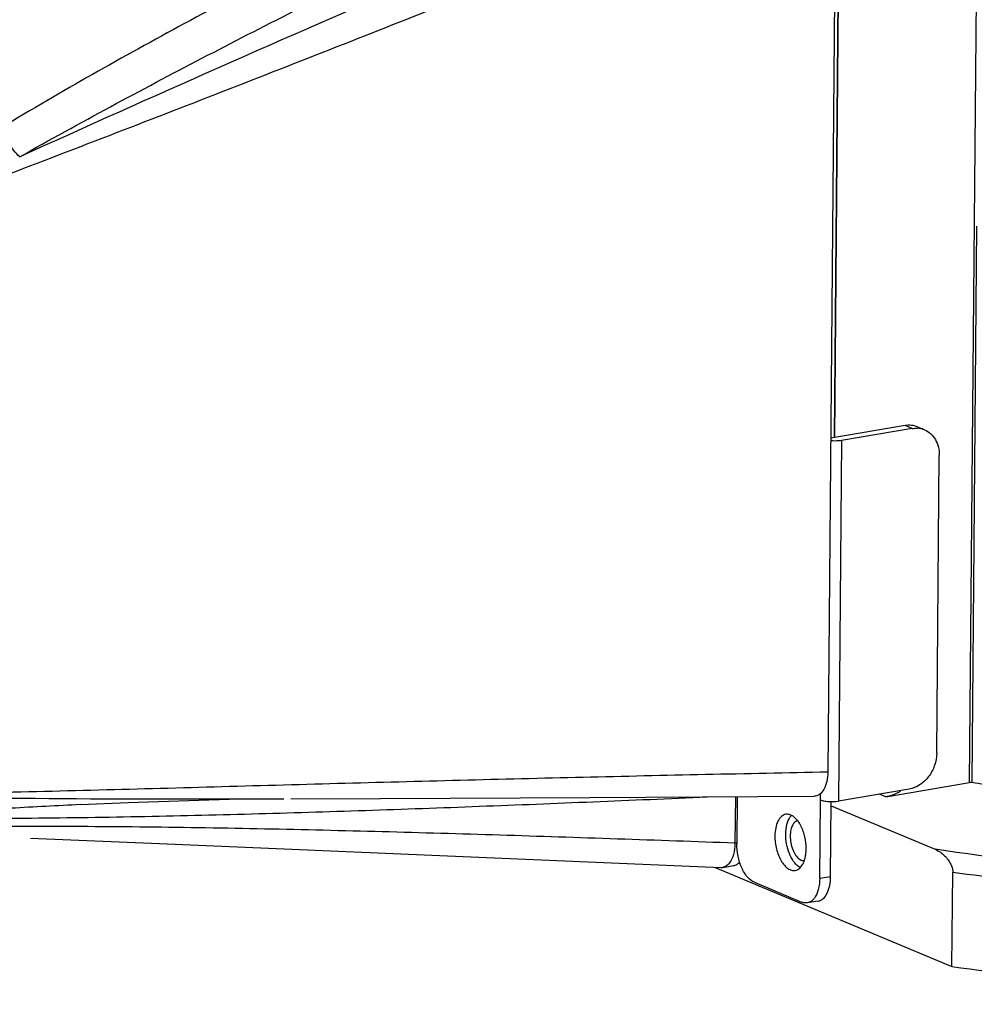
# Model space of a CAD drawing. Header units: millimetres. Extents: x 12 to 2508, y 25 to 1770.
# Tile 37 of 53: x 2191 to 2250, y 767 to 827. Entities that reach past the tile are written whole.
import ezdxf

# ---------------------------------------------------------------- set-up
doc = ezdxf.new("R2010")
doc.units = ezdxf.units.MM
for name, color, linetype in [('COVER_J_ABL73', 7, 'Continuous'), ('COVER_J_PBL75', 7, 'Continuous'), ('FLANGE_B_PBL77', 7, 'Continuous'), ('new_view_8_VBL72', 7, 'Continuous'), ('PLATE_J_PBL74', 7, 'Continuous')]:
    doc.layers.add(name, color=color, linetype=linetype)

# ---------------------------------------------------------------- blocks, each defined once
blk = doc.blocks.new('PLATE_J_PBL74', base_point=(1217.389, 1067.36))
at = {"layer": 'PLATE_J_PBL74', "color": 7}
for p, q in [((1250.257, 1051.203), (1250.669, 1099.357)), ((1254.605, 1051.936), (1250.029, 1051.164)), ((1255.044, 1051.752), (1250.695, 1051.019)), ((1255.361, 1051.854), (1255.799, 1051.671)), ((1256.543, 1031.809), (1256.7, 1050.108)), ((1244.282, 1029.134), (1244.257, 1026.257)), ((1254.854, 1029.601), (1250.506, 1028.869)), ((1249.357, 1024.124), (1249.398, 1028.939)), ((1250.026, 1024.237), (1250.065, 1028.838)), ((1245.338, 1023.872), (1248.244, 1022.657)), ((1249.261, 1022.723), (1248.592, 1022.611))]:
    blk.add_line(p, q, dxfattribs=at)
at = {"layer": 'PLATE_J_PBL74', "color": 2}
for p, q in [((1255.044, 1051.752), (1254.605, 1051.936)), ((1250.695, 1051.019), (1250.506, 1028.869)), ((1249.398, 1028.939), (1249.401, 1029.336)), ((1249.357, 1024.124), (1250.026, 1024.237))]:
    blk.add_line(p, q, dxfattribs=at)
at = {"layer": 'PLATE_J_PBL74', "color": 7}
for centre, radius, start, end in [((1255.288, 1050.418), 1.355, 81.9832, 86.79796), ((1255.294, 1050.459), 1.313, 67.38296, 81.97187), ((1248.589, 1025.588), 0.917, 235.43795, 236.39918)]:
    blk.add_arc(centre, radius, start, end, dxfattribs=at)
for points, knots in [([(1255.36, 1051.855), (1255.244, 1051.903), (1254.992, 1051.967), (1254.733, 1051.957), (1254.605, 1051.936)], [0, 0, 0, 0, 0.493117, 1, 1, 1, 1]), ([(1255.799, 1051.671), (1255.935, 1051.614), (1256.195, 1051.448), (1256.593, 1050.944), (1256.703, 1050.439), (1256.7, 1050.108)], [0, 0, 0, 0, 0.233593, 0.476012, 1, 1, 1, 1]), ([(1250.695, 1051.019), (1250.644, 1051.011), (1250.422, 1050.983), (1250.196, 1050.983), (1250.025, 1050.999)], [0, 0, 0, 0, 0.233299, 1, 1, 1, 1]), ([(1256.543, 1031.809), (1256.541, 1031.552), (1256.447, 1031.034), (1256.081, 1030.349), (1255.537, 1029.829), (1255.081, 1029.639), (1254.854, 1029.601)], [0, 0, 0, 0, 0.258048, 0.518787, 0.768858, 1, 1, 1, 1]), ([(1249.398, 1028.939), (1249.468, 1028.91), (1249.637, 1028.868), (1250.007, 1028.826), (1250.308, 1028.835), (1250.506, 1028.869)], [0, 0, 0, 0, 0.203189, 0.461879, 1, 1, 1, 1]), ([(1247.269, 1028.051), (1247.172, 1028.035), (1246.968, 1027.927), (1246.76, 1027.62), (1246.63, 1027.206), (1246.602, 1026.894), (1246.6, 1026.727)], [0, 0, 0, 0, 0.187128, 0.411103, 0.684496, 1, 1, 1, 1]), ([(1247.974, 1027.688), (1247.923, 1027.752), (1247.817, 1027.864), (1247.638, 1027.991), (1247.453, 1028.059), (1247.327, 1028.061), (1247.269, 1028.051)], [0, 0, 0, 0, 0.295336, 0.555951, 0.786839, 1, 1, 1, 1]), ([(1247.269, 1026.84), (1247.271, 1027.04), (1247.309, 1027.405), (1247.446, 1027.753), (1247.542, 1027.888)], [0, 0, 0, 0, 0.547612, 1, 1, 1, 1]), ([(1248.2, 1027.334), (1248.183, 1027.367), (1248.117, 1027.491), (1248.039, 1027.608), (1247.974, 1027.688)], [0, 0, 0, 0, 0.262801, 1, 1, 1, 1]), ([(1248.519, 1025.924), (1248.521, 1026.171), (1248.466, 1026.657), (1248.308, 1027.122), (1248.2, 1027.334)], [0, 0, 0, 0, 0.50814, 1, 1, 1, 1]), ([(1246.6, 1026.727), (1246.598, 1026.454), (1246.665, 1025.921), (1246.896, 1025.309), (1247.165, 1024.921), (1247.382, 1024.717), (1247.614, 1024.599), (1247.777, 1024.588), (1247.85, 1024.6)], [0, 0, 0, 0, 0.302985, 0.590733, 0.716065, 0.824736, 0.917504, 1, 1, 1, 1]), ([(1248.069, 1024.833), (1247.944, 1024.919), (1247.713, 1025.174), (1247.466, 1025.656), (1247.305, 1026.227), (1247.267, 1026.635), (1247.269, 1026.84)], [0, 0, 0, 0, 0.204798, 0.451927, 0.724812, 1, 1, 1, 1]), ([(1245.338, 1023.872), (1245.175, 1023.94), (1244.861, 1024.211), (1244.53, 1024.779), (1244.308, 1025.485), (1244.255, 1025.999), (1244.257, 1026.257)], [0, 0, 0, 0, 0.193339, 0.43748, 0.715937, 1, 1, 1, 1]), ([(1248.356, 1025.071), (1248.37, 1025.1), (1248.421, 1025.227), (1248.456, 1025.36), (1248.476, 1025.462)], [0, 0, 0, 0, 0.235304, 1, 1, 1, 1]), ([(1248.476, 1025.462), (1248.483, 1025.499), (1248.508, 1025.652), (1248.518, 1025.807), (1248.519, 1025.924)], [0, 0, 0, 0, 0.240917, 1, 1, 1, 1]), ([(1247.85, 1024.6), (1247.956, 1024.618), (1248.177, 1024.742), (1248.303, 1024.952), (1248.356, 1025.071)], [0, 0, 0, 0, 0.450277, 1, 1, 1, 1]), ([(1249.262, 1022.723), (1249.373, 1022.742), (1249.606, 1022.866), (1249.843, 1023.216), (1249.992, 1023.689), (1250.024, 1024.046), (1250.026, 1024.237)], [0, 0, 0, 0, 0.187135, 0.411144, 0.68452, 1, 1, 1, 1]), ([(1249.357, 1024.124), (1249.355, 1023.888), (1249.308, 1023.458), (1249.14, 1023.05), (1249.024, 1022.896)], [0, 0, 0, 0, 0.550151, 1, 1, 1, 1]), ([(1248.593, 1022.611), (1248.564, 1022.606), (1248.446, 1022.595), (1248.326, 1022.622), (1248.244, 1022.657)], [0, 0, 0, 0, 0.241827, 1, 1, 1, 1]), ([(1249.024, 1022.896), (1248.968, 1022.822), (1248.842, 1022.695), (1248.674, 1022.624), (1248.593, 1022.611)], [0, 0, 0, 0, 0.528217, 1, 1, 1, 1])]:
    blk.add_open_spline(points, degree=3, knots=knots, dxfattribs=at)
for points in [[(1255.044, 1051.752), (1255.149, 1051.77), (1255.257, 1051.776), (1255.364, 1051.77)], [(1247.542, 1027.888), (1247.564, 1027.92), (1247.588, 1027.95), (1247.614, 1027.978)], [(1248.174, 1024.771), (1248.142, 1024.787), (1248.111, 1024.805), (1248.082, 1024.824)]]:
    blk.add_open_spline(points, degree=3, dxfattribs=at)
blk = doc.blocks.new('COVER_J_PBL75', base_point=(1209.479, 1067.055))
at = {"layer": 'COVER_J_PBL75', "color": 7}
for p, q in [((1250.34, 1087.506), (1249.853, 1030.661)), ((1244.172, 1029.133), (1244.148, 1026.298)), ((1243.392, 1024.785), (1244.061, 1024.898))]:
    blk.add_line(p, q, dxfattribs=at)
at = {"layer": 'COVER_J_PBL75', "color": 2}
blk.add_line((1244.148, 1026.298), (1244.248, 1026.315), dxfattribs=at)
at = {"layer": 'COVER_J_PBL75', "color": 7}
for points in [[(1216.854, 1029.009), (1222.366, 1029.028), (1235.238, 1029.087), (1249.006, 1029.158)], [(1203.931, 1028.649), (1206.867, 1028.786), (1213.074, 1028.972), (1216.427, 1029.007)], [(1200.864, 1026.589), (1208.793, 1026.249), (1225.046, 1025.563), (1243.275, 1024.778)]]:
    blk.add_lwpolyline(points, dxfattribs=at)
for centre, radius, start, end in [((1240.652, 1026.328), 3.496, 358.98115, 359.51018), ((1243.299, 1025.341), 0.563, 267.55321, 279.47233)]:
    blk.add_arc(centre, radius, start, end, dxfattribs=at)
at = {"layer": 'COVER_J_PBL75', "color": 2}
for points, knots in [([(1244.726, 1093.786), (1240.878, 1091.966), (1233.187, 1088.29), (1221.698, 1082.618), (1212.188, 1077.687), (1204.648, 1073.529), (1200.914, 1071.352), (1199.06, 1070.229)], [0, 0, 0, 0, 0.248403, 0.497513, 0.747763, 0.87353, 1, 1, 1, 1]), ([(1200.192, 1068.445), (1202.042, 1069.494), (1205.76, 1071.541), (1213.241, 1075.495), (1222.643, 1080.242), (1233.973, 1085.749), (1241.548, 1089.336), (1245.335, 1091.113)], [0, 0, 0, 0, 0.126265, 0.252012, 0.502392, 0.751604, 1, 1, 1, 1]), ([(1249.294, 1089.874), (1241.081, 1086.367), (1224.67, 1079.326), (1208.32, 1072.139), (1200.192, 1068.445)], [0, 0, 0, 0, 0.500061, 1, 1, 1, 1]), ([(1250.34, 1087.506), (1245.738, 1085.631), (1236.525, 1081.895), (1222.665, 1076.358), (1208.73, 1070.904), (1199.4, 1067.329), (1194.724, 1065.538)], [0, 0, 0, 0, 0.249297, 0.498757, 0.748767, 1, 1, 1, 1]), ([(1200.195, 1068.447), (1199.94, 1068.686), (1199.499, 1069.251), (1199.177, 1069.889), (1199.06, 1070.229)], [0, 0, 0, 0, 0.493277, 1, 1, 1, 1]), ([(1186.787, 1027.617), (1189.047, 1027.723), (1192.458, 1027.768), (1197.023, 1027.792), (1201.65, 1027.822), (1207.459, 1027.904), (1214.444, 1028.072), (1221.44, 1028.288), (1230.769, 1028.626), (1237.765, 1028.917), (1242.428, 1029.122)], [0, 0, 0, 0, 0.121939, 0.183791, 0.246048, 0.371262, 0.496886, 0.622639, 0.74843, 1, 1, 1, 1]), ([(1189.274, 1029.235), (1193.795, 1029.11), (1202.847, 1028.99), (1211.898, 1028.993), (1216.428, 1029.007)], [0, 0, 0, 0, 0.499618, 1, 1, 1, 1]), ([(1203.932, 1028.649), (1202.51, 1028.576), (1196.793, 1028.274), (1191.077, 1027.931), (1186.787, 1027.617)], [0, 0, 0, 0, 0.248674, 1, 1, 1, 1]), ([(1185.968, 1027.354), (1187.217, 1027.308), (1189.704, 1027.266), (1193.414, 1027.277), (1197.091, 1027.309), (1201.949, 1027.334), (1207.995, 1027.297), (1215.234, 1027.177), (1222.464, 1027.004), (1232.102, 1026.723), (1239.329, 1026.474), (1244.148, 1026.298)], [0, 0, 0, 0, 0.064444, 0.12816, 0.191284, 0.253969, 0.378634, 0.502954, 0.627196, 0.751435, 1, 1, 1, 1])]:
    blk.add_open_spline(points, degree=3, knots=knots, dxfattribs=at)
at = {"layer": 'COVER_J_PBL75', "color": 7}
for points, knots in [([(1189.274, 1029.235), (1194.373, 1029.29), (1204.526, 1029.526), (1219.702, 1029.962), (1234.796, 1030.35), (1244.838, 1030.565), (1249.853, 1030.661)], [0, 0, 0, 0, 0.252476, 0.502735, 0.751676, 1, 1, 1, 1]), ([(1249.853, 1030.661), (1249.851, 1030.46), (1249.815, 1030.087), (1249.652, 1029.599), (1249.414, 1029.297), (1249.183, 1029.178), (1249.064, 1029.159), (1249.006, 1029.158)], [0, 0, 0, 0, 0.319547, 0.592397, 0.811654, 0.90735, 1, 1, 1, 1]), ([(1244.147, 1026.266), (1244.143, 1026.035), (1244.095, 1025.616), (1243.931, 1025.218), (1243.817, 1025.067)], [0, 0, 0, 0, 0.549584, 1, 1, 1, 1]), ([(1243.817, 1025.067), (1243.762, 1024.994), (1243.638, 1024.868), (1243.473, 1024.798), (1243.392, 1024.785)], [0, 0, 0, 0, 0.527149, 1, 1, 1, 1]), ([(1244.061, 1024.898), (1244.131, 1024.909), (1244.273, 1024.964), (1244.386, 1025.063), (1244.437, 1025.12)], [0, 0, 0, 0, 0.478809, 1, 1, 1, 1])]:
    blk.add_open_spline(points, degree=3, knots=knots, dxfattribs=at)
blk = doc.blocks.new('COVER_J_ABL73', base_point=(1203.054, 1067.36))
at = {"layer": 'COVER_J_PBL75'}
blk.add_blockref('COVER_J_PBL75', (1209.479, 1067.055), dxfattribs=at)
at = {"layer": 'PLATE_J_PBL74'}
blk.add_blockref('PLATE_J_PBL74', (1217.389, 1067.36), dxfattribs=at)
blk = doc.blocks.new('FLANGE_B_PBL77', base_point=(1294.274, 1067.635))
at = {"layer": 'FLANGE_B_PBL77', "color": 2}
for p, q in [((1258.567, 1030.003), (1259.182, 1101.799)), ((1253.408, 1029.134), (1253.027, 1029.293))]:
    blk.add_line(p, q, dxfattribs=at)
at = {"layer": 'FLANGE_B_PBL77', "color": 7}
for p, q in [((1250.676, 1100.127), (1250.257, 1051.203)), ((1258.998, 1064.194), (1258.705, 1030.025)), ((1253.408, 1029.134), (1258.567, 1030.003)), ((1250.063, 1028.571), (1256.446, 1025.9)), ((1242.92, 1024.793), (1257.481, 1018.701)), ((1257.481, 1018.701), (1257.53, 1024.48))]:
    blk.add_line(p, q, dxfattribs=at)
for centre, radius, start, end in [((1259.371, 1025.221), 4.85, 97.89328, 99.54606), ((1283.756, 1171.257), 143.437, 259.94171, 260.58287)]:
    blk.add_arc(centre, radius, start, end, dxfattribs=at)
at = {"layer": 'FLANGE_B_PBL77', "color": 2}
for points, knots in [([(1355.256, 1051.868), (1356.105, 1051.425), (1357.676, 1050.532), (1359.762, 1049.064), (1361.423, 1047.554), (1362.649, 1046.005), (1363.425, 1044.417), (1363.725, 1042.794), (1363.528, 1041.17), (1362.848, 1039.583), (1361.713, 1038.043), (1360.14, 1036.55), (1358.141, 1035.104), (1355.724, 1033.71), (1352.904, 1032.375), (1348.428, 1030.607), (1341.928, 1028.648), (1333.165, 1026.73), (1323.339, 1025.207), (1312.691, 1024.119), (1301.485, 1023.494), (1289.997, 1023.35), (1278.512, 1023.69), (1267.317, 1024.505), (1260.002, 1025.378), (1256.446, 1025.9)], [0, 0, 0, 0, 0.022765, 0.0429, 0.060536, 0.075942, 0.089579, 0.102162, 0.114616, 0.127894, 0.142775, 0.159789, 0.179245, 0.201303, 0.226016, 0.253367, 0.315641, 0.387153, 0.466478, 0.551902, 0.641502, 0.733224, 0.82495, 0.914558, 1, 1, 1, 1]), ([(1358.25, 1033.582), (1357.162, 1032.93), (1354.74, 1031.68), (1350.712, 1030.036), (1346.08, 1028.51), (1338.873, 1026.581), (1328.699, 1024.633), (1315.402, 1023.045), (1301.097, 1022.196), (1286.356, 1022.122), (1271.766, 1022.827), (1262.185, 1023.833), (1257.53, 1024.48)], [0, 0, 0, 0, 0.037171, 0.079683, 0.127381, 0.179978, 0.298227, 0.430537, 0.572169, 0.717898, 0.862292, 1, 1, 1, 1])]:
    blk.add_open_spline(points, degree=3, knots=knots, dxfattribs=at)
at = {"layer": 'FLANGE_B_PBL77', "color": 7}
for points, knots in [([(1257.481, 1018.701), (1263.38, 1017.881), (1275.538, 1016.711), (1293.906, 1016.209), (1309.255, 1016.809), (1321.092, 1017.933), (1329.337, 1019.053), (1336.959, 1020.444), (1343.84, 1022.082), (1349.873, 1023.942), (1354.97, 1025.993), (1359.059, 1028.202), (1361.726, 1030.263), (1363.224, 1031.996), (1363.997, 1033.252), (1364.472, 1034.531), (1364.585, 1035.403), (1364.589, 1035.828)], [0, 0, 0, 0, 0.158052, 0.323726, 0.487283, 0.565262, 0.639179, 0.707994, 0.77078, 0.826764, 0.875374, 0.91633, 0.949812, 0.96405, 0.976904, 0.988729, 1, 1, 1, 1]), ([(1253.408, 1029.134), (1253.487, 1029.147), (1253.81, 1029.22), (1254.117, 1029.358), (1254.329, 1029.49)], [0, 0, 0, 0, 0.242676, 1, 1, 1, 1]), ([(1247.993, 1027.665), (1247.915, 1027.645), (1247.757, 1027.535), (1247.613, 1027.261), (1247.539, 1026.903), (1247.542, 1026.36), (1247.684, 1025.826), (1247.956, 1025.41), (1248.13, 1025.271), (1248.218, 1025.234)], [0, 0, 0, 0, 0.08609, 0.19318, 0.324389, 0.472682, 0.770715, 0.897618, 1, 1, 1, 1]), ([(1256.446, 1025.9), (1256.562, 1025.851), (1256.865, 1025.681), (1257.315, 1025.247), (1257.533, 1024.756), (1257.53, 1024.48)], [0, 0, 0, 0, 0.202088, 0.554396, 1, 1, 1, 1]), ([(1248.218, 1025.234), (1248.233, 1025.228), (1248.291, 1025.207), (1248.355, 1025.199), (1248.4, 1025.202)], [0, 0, 0, 0, 0.261839, 1, 1, 1, 1])]:
    blk.add_open_spline(points, degree=3, knots=knots, dxfattribs=at)
blk = doc.blocks.new('NEW_VIEW_8_VBL72', base_point=(1264.721, 1451.007))
at = {"layer": 'COVER_J_ABL73'}
blk.add_blockref('COVER_J_ABL73', (1203.054, 1067.36), dxfattribs=at)
at = {"layer": 'FLANGE_B_PBL77'}
blk.add_blockref('FLANGE_B_PBL77', (1294.274, 1067.635), dxfattribs=at)

msp = doc.modelspace()

# ---------------------------------------------------------------- block references
at = {"layer": 'new_view_8_VBL72'}
msp.add_blockref('NEW_VIEW_8_VBL72', (2255.626, 1201.366), dxfattribs=at)

doc.saveas('drawing.dxf')
